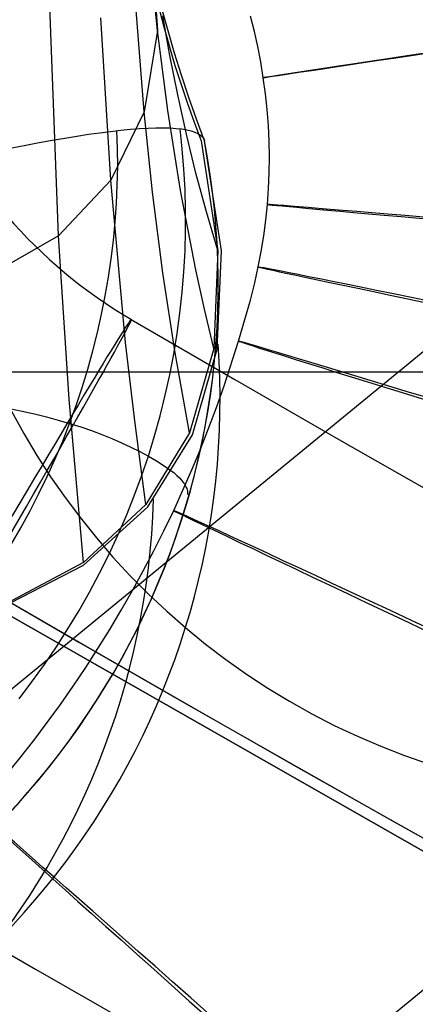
# Model space of a CAD drawing. Extents: x -919 to -345, y -585 to -19.
# Tile 12 of 123: x -867.91 to -861.43, y -501.69 to -485.57. Entities that reach past the tile are written whole.
import ezdxf

# ---------------------------------------------------------------- set-up
doc = ezdxf.new("R2010")
doc.units = 0
for name, color, linetype in [('GAMBE', 13, 'CONTINUOUS'), ('IMBOTT_SEDU', 139, 'CONTINUOUS'), ('SCHIUMATO', 84, 'CONTINUOUS'), ('TELAIO', 3, 'CONTINUOUS')]:
    doc.layers.add(name, color=color, linetype=linetype)

msp = doc.modelspace()

# ---------------------------------------------------------------- linework, layer by layer
at = {"layer": 'GAMBE'}
for p, q in [((-853.206, -484.357, -41.086), (-878.71, -505.286, -455.562)), ((-844.784, -487.902, -41.086), (-870.288, -508.832, -455.562)), ((-882.192, -491.334, -455.562), (-853.864, -491.334, -455.562)), ((-868.047, -491.981, -248.324), (-867.845, -492.346, -248.324)), ((-867.845, -492.346, -248.324), (-867.632, -492.703, -248.324)), ((-867.632, -492.703, -248.324), (-867.406, -493.053, -248.324)), ((-867.406, -493.053, -248.324), (-867.168, -493.395, -248.324)), ((-867.168, -493.395, -248.324), (-866.918, -493.728, -248.324)), ((-866.918, -493.728, -248.324), (-866.657, -494.053, -248.324)), ((-866.657, -494.053, -248.324), (-866.385, -494.368, -248.324)), ((-866.385, -494.368, -248.324), (-866.102, -494.674, -248.324)), ((-866.102, -494.674, -248.324), (-865.808, -494.969, -248.324)), ((-865.808, -494.969, -248.324), (-865.505, -495.255, -248.324)), ((-865.505, -495.255, -248.324), (-865.191, -495.529, -248.324)), ((-865.191, -495.529, -248.324), (-864.869, -495.793, -248.324)), ((-864.869, -495.793, -248.324), (-864.537, -496.045, -248.324)), ((-864.537, -496.045, -248.324), (-864.197, -496.285, -248.324)), ((-864.197, -496.285, -248.324), (-863.849, -496.514, -248.324)), ((-863.849, -496.514, -248.324), (-863.493, -496.73, -248.324)), ((-863.493, -496.73, -248.324), (-863.13, -496.934, -248.324)), ((-863.13, -496.934, -248.324), (-862.76, -497.125, -248.324)), ((-862.76, -497.125, -248.324), (-862.383, -497.303, -248.324)), ((-862.383, -497.303, -248.324), (-862.001, -497.468, -248.324)), ((-862.001, -497.468, -248.324), (-861.613, -497.62, -248.324)), ((-861.613, -497.62, -248.324), (-861.22, -497.758, -248.324))]:
    msp.add_line(p, q, dxfattribs=at)
at = {"layer": 'IMBOTT_SEDU'}
for p, q in [((-864.07, -485.759, -29.551), (-864.135, -485.509, -29.552)), ((-864.014, -486.007, -29.551), (-864.07, -485.759, -29.551)), ((-863.966, -486.258, -29.551), (-864.014, -486.007, -29.551)), ((-863.923, -486.516, -29.55), (-863.966, -486.258, -29.551)), ((-863.888, -486.778, -29.55), (-863.923, -486.516, -29.55)), ((-863.86, -487.038, -29.55), (-863.888, -486.778, -29.55)), ((-863.84, -487.297, -29.551), (-863.86, -487.038, -29.55)), ((-863.828, -487.556, -29.551), (-863.84, -487.297, -29.551)), ((-863.824, -487.814, -29.551), (-863.828, -487.556, -29.551)), ((-863.827, -488.073, -29.552), (-863.824, -487.814, -29.551)), ((-863.838, -488.332, -29.552), (-863.827, -488.073, -29.552)), ((-863.857, -488.591, -29.553), (-863.838, -488.332, -29.552)), ((-863.883, -488.851, -29.554), (-863.857, -488.591, -29.553)), ((-863.916, -489.109, -29.555), (-863.883, -488.851, -29.554)), ((-863.958, -489.365, -29.556), (-863.916, -489.109, -29.555)), ((-864.006, -489.616, -29.557), (-863.958, -489.365, -29.556)), ((-864.064, -489.875, -29.558), (-864.006, -489.616, -29.557)), ((-864.135, -490.159, -29.56), (-864.064, -489.875, -29.558)), ((-864.223, -490.476, -29.561), (-864.135, -490.159, -29.56)), ((-864.328, -490.832, -29.563), (-864.223, -490.476, -29.561)), ((-864.565, -491.564, -29.567), (-864.328, -490.832, -29.563)), ((-864.689, -491.916, -29.569), (-864.565, -491.564, -29.567)), ((-864.818, -492.261, -29.571), (-864.689, -491.916, -29.569)), ((-864.952, -492.6, -29.572), (-864.818, -492.261, -29.571)), ((-865.092, -492.937, -29.574), (-864.952, -492.6, -29.572)), ((-865.391, -493.605, -29.578), (-865.092, -492.937, -29.574)), ((-865.551, -493.939, -29.58), (-865.391, -493.605, -29.578)), ((-865.717, -494.269, -29.582), (-865.551, -493.939, -29.58)), ((-865.889, -494.596, -29.584), (-865.717, -494.269, -29.582)), ((-866.066, -494.919, -29.586), (-865.889, -494.596, -29.584)), ((-866.249, -495.239, -29.588), (-866.066, -494.919, -29.586)), ((-866.438, -495.556, -29.59), (-866.249, -495.239, -29.588)), ((-866.632, -495.868, -29.592), (-866.438, -495.556, -29.59)), ((-866.832, -496.177, -29.594), (-866.632, -495.868, -29.592)), ((-867.037, -496.482, -29.596), (-866.832, -496.177, -29.594)), ((-867.247, -496.784, -29.598), (-867.037, -496.482, -29.596)), ((-867.463, -497.081, -29.6), (-867.247, -496.784, -29.598)), ((-867.684, -497.374, -29.602), (-867.463, -497.081, -29.6)), ((-867.91, -497.664, -29.604), (-867.684, -497.374, -29.602)), ((-868.141, -497.949, -29.606), (-867.91, -497.664, -29.604))]:
    msp.add_line(p, q, dxfattribs=at)
at = {"layer": 'IMBOTT_SEDU', "extrusion": (-0.148856, 0.988859, 6.22745e-05)}
msp.add_arc((905.38, -29.44, -352.497), 21.339, 303.3833, 56.1379, dxfattribs=at)
at = {"layer": 'IMBOTT_SEDU', "extrusion": (0.085475, 0.99634, 0.001162)}
msp.add_arc((797.613, -28.833, -560.676), 21.32, 303.414, 56.2132, dxfattribs=at)
at = {"layer": 'IMBOTT_SEDU', "extrusion": (0.202207, 0.979341, 0.00162)}
msp.add_arc((725.852, -28.441, -654.257), 21.302, 303.4233, 56.2732, dxfattribs=at)
at = {"layer": 'IMBOTT_SEDU', "extrusion": (0.293699, 0.955896, 0.001893)}
msp.add_arc((660.773, -28.15, -723.092), 21.28, 303.424, 56.3388, dxfattribs=at)
at = {"layer": 'IMBOTT_SEDU', "extrusion": (0.425021, 0.905181, 0.002076)}
msp.add_arc((552.31, -27.865, -814.673), 21.234, 303.4131, 56.4642, dxfattribs=at)
at = {"layer": 'IMBOTT_SEDU', "extrusion": (0.664461, 0.74732, 0.002077)}
msp.add_arc((296.751, -27.65, -949.769), 21.148, 303.3869, 56.6796, dxfattribs=at)
at = {"layer": 'SCHIUMATO'}
for p, q in [((-867.278, -489.105, 44.067), (-867.481, -483.742, 44.072)), ((-865.766, -484.197, -19.694), (-865.654, -485.743, -3.601)), ((-865.876, -487.073, 12.282), (-866.084, -484.424, 12.286)), ((-865.654, -485.743, -3.601), (-865.791, -484.427, -3.597)), ((-865.719, -485.049, -35.772), (-865.554, -485.684, -35.774)), ((-865.378, -486.114, -35.78), (-865.585, -485.383, -35.78)), ((-866.42, -488.197, 28.176), (-866.585, -485.533, 28.179)), ((-865.454, -486.151, -19.699), (-865.569, -485.501, -19.697)), ((-865.654, -485.743, -3.601), (-865.876, -487.073, 12.282)), ((-865.485, -487.056, -3.604), (-865.654, -485.743, -3.601)), ((-865.554, -485.684, -35.774), (-865.37, -486.314, -35.776)), ((-865.265, -486.477, -35.78), (-865.378, -486.114, -35.78)), ((-865.325, -486.797, -19.701), (-865.454, -486.151, -19.699)), ((-865.37, -486.314, -35.776), (-865.166, -486.937, -35.778)), ((-865.145, -486.838, -35.78), (-865.265, -486.477, -35.78)), ((-865.183, -487.441, -19.703), (-865.325, -486.797, -19.701)), ((-865.018, -487.196, -35.78), (-865.145, -486.838, -35.78)), ((-865.876, -487.073, 12.282), (-866.42, -488.197, 28.176)), ((-865.736, -488.394, 12.279), (-865.876, -487.073, 12.282)), ((-865.278, -488.363, -3.608), (-865.485, -487.056, -3.604)), ((-865.166, -486.937, -35.778), (-865.056, -487.245, -35.779)), ((-865.056, -487.245, -35.779), (-864.94, -487.552, -35.78)), ((-864.884, -487.552, -35.78), (-865.018, -487.196, -35.78)), ((-866.6, -487.417, -41.297), (-866.425, -487.395, -41.017)), ((-866.425, -487.395, -41.017), (-866.258, -487.376, -40.73)), ((-866.311, -487.679, -40.858), (-866.321, -487.383, -40.841)), ((-866.258, -487.376, -40.73), (-866.1, -487.361, -40.439)), ((-866.1, -487.361, -40.439), (-865.951, -487.35, -40.142)), ((-865.951, -487.35, -40.142), (-865.811, -487.342, -39.842)), ((-865.811, -487.342, -39.842), (-865.681, -487.338, -39.537)), ((-865.681, -487.338, -39.537), (-865.56, -487.337, -39.23)), ((-865.56, -487.337, -39.23), (-865.45, -487.34, -38.92)), ((-865.45, -487.34, -38.92), (-865.349, -487.346, -38.607)), ((-865.349, -487.346, -38.607), (-865.258, -487.356, -38.293)), ((-865.25, -487.682, -38.423), (-865.286, -487.353, -38.396)), ((-865.258, -487.356, -38.293), (-865.177, -487.37, -37.978)), ((-865.177, -487.37, -37.978), (-865.106, -487.386, -37.662)), ((-865.106, -487.386, -37.662), (-865.045, -487.406, -37.346)), ((-865.045, -487.406, -37.346), (-864.993, -487.429, -37.03)), ((-867.595, -487.579, -42.602), (-867.381, -487.54, -42.356)), ((-867.381, -487.54, -42.356), (-867.175, -487.504, -42.102)), ((-867.175, -487.504, -42.102), (-866.975, -487.472, -41.84)), ((-866.975, -487.472, -41.84), (-866.784, -487.443, -41.572)), ((-866.784, -487.443, -41.572), (-866.6, -487.417, -41.297)), ((-865.027, -488.08, -19.704), (-865.183, -487.441, -19.703)), ((-864.993, -487.429, -37.03), (-864.952, -487.456, -36.715)), ((-864.952, -487.456, -36.715), (-864.92, -487.485, -36.402)), ((-864.94, -487.552, -35.78), (-864.666, -489.345, -19.708)), ((-864.92, -487.485, -36.402), (-864.897, -487.517, -36.09)), ((-864.897, -487.517, -36.09), (-864.884, -487.552, -35.78)), ((-864.608, -489.353, -19.709), (-864.884, -487.552, -35.78)), ((-868.04, -487.666, -43.072), (-867.814, -487.621, -42.841)), ((-867.814, -487.621, -42.841), (-867.595, -487.579, -42.602)), ((-866.308, -487.977, -40.875), (-866.311, -487.679, -40.858)), ((-865.223, -488.013, -38.45), (-865.25, -487.682, -38.423)), ((-866.314, -488.276, -40.893), (-866.308, -487.977, -40.875)), ((-865.205, -488.347, -38.477), (-865.223, -488.013, -38.45)), ((-866.42, -488.197, 28.176), (-867.278, -489.105, 44.067)), ((-866.178, -490.855, 28.172), (-866.42, -488.197, 28.176)), ((-864.855, -488.715, -19.706), (-865.027, -488.08, -19.704)), ((-866.327, -488.577, -40.91), (-866.314, -488.276, -40.893)), ((-865.029, -489.662, -3.611), (-865.278, -488.363, -3.608)), ((-865.196, -488.682, -38.505), (-865.205, -488.347, -38.477)), ((-865.567, -489.712, 12.277), (-865.736, -488.394, 12.279)), ((-866.348, -488.878, -40.927), (-866.327, -488.577, -40.91)), ((-865.196, -489.018, -38.532), (-865.196, -488.682, -38.505)), ((-864.666, -489.345, -19.708), (-864.855, -488.715, -19.706)), ((-866.377, -489.181, -40.944), (-866.348, -488.878, -40.927)), ((-865.205, -489.356, -38.559), (-865.196, -489.018, -38.532)), ((-867.278, -489.105, 44.067), (-868.452, -489.778, 59.947)), ((-867.104, -491.782, 44.065), (-867.278, -489.105, 44.067)), ((-866.414, -489.483, -40.961), (-866.377, -489.181, -40.944)), ((-864.666, -489.345, -19.708), (-864.733, -490.951, -3.615)), ((-866.459, -489.786, -40.978), (-866.414, -489.483, -40.961)), ((-865.224, -489.694, -38.586), (-865.205, -489.356, -38.559)), ((-864.677, -490.964, -3.616), (-864.608, -489.353, -19.709)), ((-864.888, -490.308, -3.613), (-865.029, -489.662, -3.611)), ((-866.511, -490.088, -40.995), (-866.459, -489.786, -40.978)), ((-865.366, -491.025, 12.275), (-865.567, -489.712, 12.277)), ((-865.252, -490.032, -38.613), (-865.224, -489.694, -38.586)), ((-866.571, -490.39, -41.011), (-866.511, -490.088, -40.995)), ((-865.289, -490.371, -38.64), (-865.252, -490.032, -38.613)), ((-864.733, -490.951, -3.615), (-864.888, -490.308, -3.613)), ((-866.639, -490.692, -41.027), (-866.571, -490.39, -41.011)), ((-865.335, -490.709, -38.667), (-865.289, -490.371, -38.64)), ((-866.714, -490.992, -41.043), (-866.639, -490.692, -41.027)), ((-865.39, -491.047, -38.693), (-865.335, -490.709, -38.667)), ((-866.024, -492.182, 28.171), (-866.178, -490.855, 28.172)), ((-864.733, -490.951, -3.615), (-865.131, -492.333, 12.273)), ((-866.798, -491.291, -41.059), (-866.714, -490.992, -41.043)), ((-865.455, -491.383, -38.72), (-865.39, -491.047, -38.693)), ((-865.131, -492.333, 12.273), (-865.366, -491.025, 12.275)), ((-865.083, -492.365, 12.489), (-864.677, -490.964, -3.616)), ((-866.889, -491.589, -41.074), (-866.798, -491.291, -41.059)), ((-865.529, -491.719, -38.746), (-865.455, -491.383, -38.72)), ((-866.988, -491.885, -41.089), (-866.889, -491.589, -41.074)), ((-865.612, -492.053, -38.771), (-865.529, -491.719, -38.746)), ((-866.87, -494.457, 44.063), (-867.104, -491.782, 44.065)), ((-867.095, -492.179, -41.104), (-866.988, -491.885, -41.089)), ((-868.08, -491.933, -42.392), (-867.872, -491.977, -42.146)), ((-867.872, -491.977, -42.146), (-867.67, -492.023, -41.893)), ((-867.67, -492.023, -41.893), (-867.473, -492.072, -41.635)), ((-867.473, -492.072, -41.635), (-867.281, -492.124, -41.372)), ((-865.704, -492.385, -38.797), (-865.612, -492.053, -38.771)), ((-867.281, -492.124, -41.372), (-867.095, -492.179, -41.104)), ((-867.209, -492.471, -41.118), (-867.095, -492.179, -41.104)), ((-867.095, -492.179, -41.104), (-866.914, -492.237, -40.831)), ((-866.914, -492.237, -40.831), (-866.738, -492.297, -40.555)), ((-865.846, -493.506, 28.169), (-866.024, -492.182, 28.171)), ((-866.738, -492.297, -40.555), (-866.568, -492.361, -40.274)), ((-866.568, -492.361, -40.274), (-866.404, -492.427, -39.99)), ((-865.131, -492.333, 12.273), (-865.846, -493.506, 28.169)), ((-865.816, -493.548, 28.606), (-865.083, -492.365, 12.489)), ((-865.806, -492.715, -38.821), (-865.704, -492.385, -38.797)), ((-867.331, -492.76, -41.132), (-867.209, -492.471, -41.118)), ((-866.404, -492.427, -39.99), (-866.245, -492.495, -39.703)), ((-866.245, -492.495, -39.703), (-866.092, -492.566, -39.412)), ((-866.092, -492.566, -39.412), (-865.946, -492.64, -39.118)), ((-865.946, -492.64, -39.118), (-865.806, -492.715, -38.821)), ((-865.916, -493.043, -38.846), (-865.806, -492.715, -38.821)), ((-865.806, -492.715, -38.821), (-865.672, -492.793, -38.522)), ((-867.461, -493.047, -41.145), (-867.331, -492.76, -41.132)), ((-865.672, -492.793, -38.522), (-865.548, -492.872, -38.221)), ((-865.548, -492.872, -38.221), (-865.49, -492.911, -38.069)), ((-867.598, -493.33, -41.158), (-867.461, -493.047, -41.145)), ((-866.036, -493.368, -38.87), (-865.916, -493.043, -38.846)), ((-865.49, -492.911, -38.069), (-865.436, -492.951, -37.916)), ((-865.436, -492.951, -37.916), (-865.385, -492.991, -37.763)), ((-865.385, -492.991, -37.763), (-865.339, -493.032, -37.61)), ((-865.339, -493.032, -37.61), (-865.298, -493.072, -37.455)), ((-865.298, -493.072, -37.455), (-865.261, -493.111, -37.3)), ((-865.261, -493.111, -37.3), (-865.229, -493.151, -37.145)), ((-865.229, -493.151, -37.145), (-865.216, -493.171, -37.067)), ((-865.216, -493.171, -37.067), (-865.204, -493.19, -36.988)), ((-865.204, -493.19, -36.988), (-865.193, -493.21, -36.91)), ((-865.193, -493.21, -36.91), (-865.184, -493.229, -36.831)), ((-867.742, -493.611, -41.171), (-867.598, -493.33, -41.158)), ((-866.165, -493.689, -38.894), (-866.036, -493.368, -38.87)), ((-865.184, -493.229, -36.831), (-865.176, -493.248, -36.753)), ((-865.176, -493.248, -36.753), (-865.171, -493.268, -36.674)), ((-865.171, -493.268, -36.674), (-865.166, -493.287, -36.595)), ((-865.166, -493.287, -36.595), (-865.164, -493.306, -36.516)), ((-865.163, -493.324, -36.436), (-865.165, -493.343, -36.357)), ((-865.164, -493.306, -36.516), (-865.163, -493.324, -36.436)), ((-865.846, -493.506, 28.169), (-866.87, -494.457, 44.063)), ((-867.893, -493.889, -41.183), (-867.742, -493.611, -41.171)), ((-866.867, -494.502, 44.741), (-865.816, -493.548, 28.606)), ((-866.303, -494.008, -38.917), (-866.165, -493.689, -38.894)), ((-868.052, -494.163, -41.194), (-867.893, -493.889, -41.183)), ((-866.45, -494.323, -38.939), (-866.303, -494.008, -38.917)), ((-866.605, -494.635, -38.961), (-866.45, -494.323, -38.939)), ((-868.235, -495.207, 60.865), (-866.867, -494.502, 44.741)), ((-866.87, -494.457, 44.063), (-868.201, -495.168, 59.944)), ((-866.769, -494.943, -38.983), (-866.605, -494.635, -38.961)), ((-866.941, -495.246, -39.004), (-866.769, -494.943, -38.983)), ((-867.122, -495.545, -39.024), (-866.941, -495.246, -39.004)), ((-867.31, -495.84, -39.043), (-867.122, -495.545, -39.024)), ((-867.507, -496.13, -39.062), (-867.31, -495.84, -39.043)), ((-867.712, -496.414, -39.08), (-867.507, -496.13, -39.062)), ((-867.924, -496.693, -39.098), (-867.712, -496.414, -39.08))]:
    msp.add_line(p, q, dxfattribs=at)
at = {"layer": 'SCHIUMATO', "extrusion": (0.021649, -0.100124, 0.994739)}
msp.add_arc((-961.12, -295.563, -5.5), 12.736, 200.3392, 358.5915, dxfattribs=at)
at = {"layer": 'SCHIUMATO', "extrusion": (0.021693, -0.100107, 0.99474)}
msp.add_arc((-961.235, -295.138, -5.547), 12.717, 200.2119, 358.6244, dxfattribs=at)
at = {"layer": 'SCHIUMATO', "extrusion": (-0.021959, -0.078913, 0.99664)}
msp.add_arc((-713.391, -706.974, 53.214), 12.709, 221.0648, 19.5833, dxfattribs=at)
at = {"layer": 'SCHIUMATO', "extrusion": (-0.061781, -0.053874, 0.996635)}
msp.add_arc((-205.751, -980.586, 106.762), 12.704, 248.4281, 47.0089, dxfattribs=at)
at = {"layer": 'TELAIO'}
for p, q in [((-869.006, -494.795, -38.59), (-860.947, -499.394, -38.59)), ((-869.006, -494.795, -33.59), (-860.947, -499.394, -33.59)), ((-860.947, -499.394, -36.09), (-869.006, -494.795, -36.09))]:
    msp.add_line(p, q, dxfattribs=at)
at = {"layer": 'TELAIO', "extrusion": (0.86363, -0.503964, -0.012763)}
msp.add_circle((-865.136, -42.479, -500.334), 5, dxfattribs=at)
at = {"layer": 'TELAIO', "extrusion": (0.079041, 0.053562, 0.995431)}
msp.add_arc((83.28, 976.963, -130.652), 7.966, 77.4742, 115.7245, dxfattribs=at)
at = {"layer": 'TELAIO', "extrusion": (5.35906e-08, 9.90635e-08, 1)}
msp.add_arc((-631.948, -89.428, -36.091), 464.392, 239.72309, 300.27691, dxfattribs=at)
at = {"layer": 'TELAIO', "extrusion": (-6.64039e-14, 1.50791e-09, 1)}
msp.add_arc((-631.948, -89.425, -41.09), 469.395, 239.71562, 300.28438, dxfattribs=at)
at = {"layer": 'TELAIO', "extrusion": (6.66106e-14, -1.50942e-09, 1)}
msp.add_arc((-631.948, -89.425, -31.09), 469.395, 239.73118, 300.26882, dxfattribs=at)
at = {"layer": 'TELAIO', "extrusion": (-5.24612e-08, -9.69779e-08, 1)}
msp.add_arc((-631.948, -89.422, -36.09), 474.398, 239.7237, 300.2763, dxfattribs=at)

doc.saveas('drawing.dxf')
